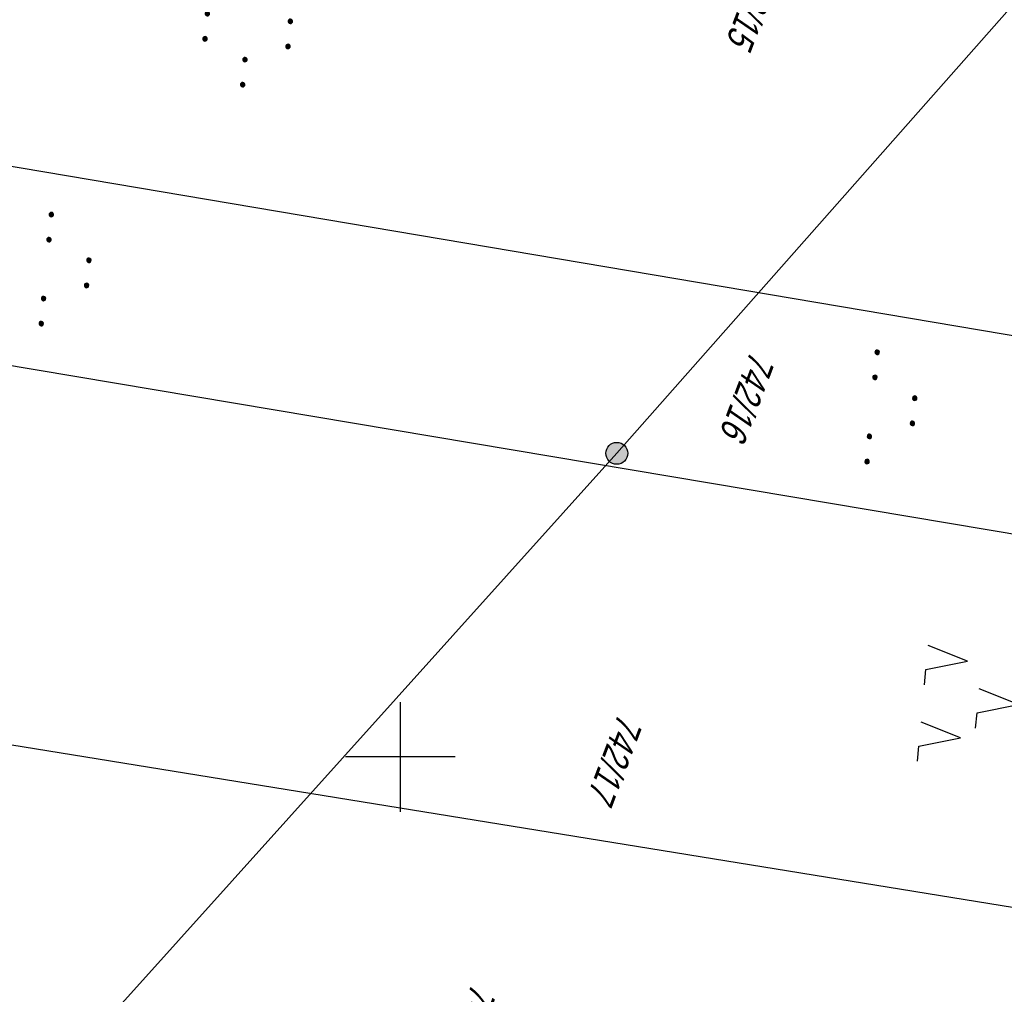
# Model space of a CAD drawing. Extents: x 508892 to 509489, y 458506 to 459473.
# Tile 42 of 63: x 509265 to 509355, y 459078 to 459167. Entities that reach past the tile are written whole.
import ezdxf

# ---------------------------------------------------------------- set-up
doc = ezdxf.new("R2010")
doc.units = 0
doc.header["$LTSCALE"] = 10
doc.header["$MEASUREMENT"] = 0
doc.linetypes.add('LT00', pattern=[0])
doc.layers.get('0').update_dxf_attribs({"linetype": 'LT00'})
for name, color, linetype in [('DFK_FLUR_NR', 250, 'LT00'), ('DFK_KATASTER', 250, 'LT00'), ('DFK_NUTZUNG', 250, 'LT00'), ('STROM_FREILTG', 80, 'STROMFREILEITUNG'), ('STROM_TEXT', 80, 'Continuous'), ('V111_RASTER', 250, 'LT00')]:
    doc.layers.add(name, color=color, linetype=linetype)
doc.styles.get("Standard").update_dxf_attribs({"font": 'ARIAL.TTF'})
doc.styles.add('Strom', font='txt-alt.shx')
doc.linetypes.add('STROMFREILEITUNG', pattern='A,12.7,-5.5,["xx",Strom,S=2.5,R=0,X=-2.6,Y=-0.85],-4.35', length=22.55)

# ---------------------------------------------------------------- blocks, each defined once
blk = doc.blocks.new('SYMB7110')
at = {"color": 0, "linetype": 'ByBlock'}
for p, q in [((-0.515, 0.392919), (-0.515, 0.367081)), ((-0.51, 0.362895), (-0.51, 0.397105)), ((-0.505, 0.399164), (-0.505, 0.360836)), ((-0.5, 0.360204), (-0.5, 0.399796)), ((-0.495, 0.399164), (-0.495, 0.360836)), ((-0.49, 0.362895), (-0.49, 0.397105)), ((-0.485, 0.392919), (-0.485, 0.367081)), ((-0.48, 0.379874), (-0.48, 0.380145)), ((-0.285, 0.392919), (-0.285, 0.367081)), ((-0.28, 0.362895), (-0.28, 0.397105)), ((-0.275, 0.399164), (-0.275, 0.360836)), ((-0.27, 0.360204), (-0.27, 0.399796)), ((-0.265, 0.399164), (-0.265, 0.360836)), ((-0.26, 0.362895), (-0.26, 0.397105)), ((-0.255, 0.392919), (-0.255, 0.367081)), ((-0.25, 0.379874), (-0.25, 0.380146)), ((0.255, 0.392919), (0.255, 0.367081)), ((0.26, 0.362895), (0.26, 0.397105)), ((0.265, 0.399164), (0.265, 0.360836)), ((0.27, 0.360204), (0.27, 0.399796)), ((0.275, 0.399164), (0.275, 0.360836)), ((0.28, 0.362895), (0.28, 0.397105)), ((0.285, 0.392919), (0.285, 0.367081)), ((0.29, 0.379874), (0.29, 0.380145)), ((0.485, 0.392919), (0.485, 0.367081)), ((0.49, 0.362895), (0.49, 0.397105)), ((0.495, 0.399164), (0.495, 0.360836)), ((0.5, 0.360204), (0.5, 0.399796)), ((0.505, 0.399164), (0.505, 0.360836)), ((0.51, 0.362895), (0.51, 0.397105)), ((0.515, 0.392919), (0.515, 0.367081)), ((0.52, 0.379874), (0.52, 0.380146)), ((-0.9, 0.012919), (-0.9, -0.012919)), ((-0.895, -0.017106), (-0.895, 0.017105)), ((-0.89, 0.019164), (-0.89, -0.019164)), ((-0.885, -0.019797), (-0.885, 0.019796)), ((-0.88, 0.019164), (-0.88, -0.019164)), ((-0.875, -0.017106), (-0.875, 0.017105)), ((-0.87, 0.012919), (-0.87, -0.012919)), ((-0.865, -0.000126), (-0.865, 0.000145)), ((-0.67, 0.012919), (-0.67, -0.012919)), ((-0.665, -0.017106), (-0.665, 0.017105)), ((-0.66, 0.019164), (-0.66, -0.019164)), ((-0.655, -0.019797), (-0.655, 0.019796)), ((-0.65, 0.019164), (-0.65, -0.019164)), ((-0.645, -0.017106), (-0.645, 0.017105)), ((-0.64, 0.012919), (-0.64, -0.012919)), ((-0.635, -0.000126), (-0.635, 0.000145)), ((-0.13, 0.012919), (-0.13, -0.012919)), ((-0.125, -0.017105), (-0.125, 0.017105)), ((-0.12, 0.019164), (-0.12, -0.019164)), ((-0.115, -0.019796), (-0.115, 0.019796)), ((-0.11, 0.019164), (-0.11, -0.019164)), ((-0.105, -0.017105), (-0.105, 0.017105)), ((-0.1, 0.012919), (-0.1, -0.012919)), ((-0.095, -0.000126), (-0.095, 0.000146)), ((0.1, 0.012919), (0.1, -0.012919)), ((0.105, -0.017105), (0.105, 0.017105)), ((0.11, 0.019164), (0.11, -0.019164)), ((0.115, -0.019796), (0.115, 0.019796)), ((0.12, 0.019164), (0.12, -0.019164)), ((0.125, -0.017105), (0.125, 0.017105)), ((0.13, 0.012919), (0.13, -0.012919)), ((0.135, -0.000126), (0.135, 0.000146)), ((0.64, 0.012919), (0.64, -0.012919)), ((0.645, -0.017105), (0.645, 0.017105)), ((0.65, 0.019164), (0.65, -0.019164)), ((0.655, -0.019796), (0.655, 0.019796)), ((0.66, 0.019164), (0.66, -0.019164)), ((0.665, -0.017105), (0.665, 0.017105)), ((0.67, 0.012919), (0.67, -0.012919)), ((0.675, -0.000126), (0.675, 0.000146)), ((0.87, 0.012919), (0.87, -0.012919)), ((0.875, -0.017105), (0.875, 0.017105)), ((0.88, 0.019164), (0.88, -0.019164)), ((0.885, -0.019796), (0.885, 0.019796)), ((0.89, 0.019164), (0.89, -0.019164)), ((0.895, -0.017105), (0.895, 0.017105)), ((0.9, 0.012919), (0.9, -0.012919)), ((0.905, -0.000126), (0.905, 0.000146)), ((-0.515, -0.367081), (-0.515, -0.392919)), ((-0.51, -0.397105), (-0.51, -0.362895)), ((-0.505, -0.360836), (-0.505, -0.399164)), ((-0.5, -0.399796), (-0.5, -0.360204)), ((-0.495, -0.360836), (-0.495, -0.399164)), ((-0.49, -0.397106), (-0.49, -0.362895)), ((-0.485, -0.367081), (-0.485, -0.392919)), ((-0.48, -0.380126), (-0.48, -0.379855)), ((-0.285, -0.367081), (-0.285, -0.392919)), ((-0.28, -0.397105), (-0.28, -0.362895)), ((-0.275, -0.360836), (-0.275, -0.399164)), ((-0.27, -0.399796), (-0.27, -0.360204)), ((-0.265, -0.360836), (-0.265, -0.399164)), ((-0.26, -0.397105), (-0.26, -0.362895)), ((-0.255, -0.367081), (-0.255, -0.392919)), ((-0.25, -0.380126), (-0.25, -0.379855)), ((0.255, -0.367081), (0.255, -0.392919)), ((0.26, -0.397105), (0.26, -0.362895)), ((0.265, -0.360836), (0.265, -0.399164)), ((0.27, -0.399796), (0.27, -0.360204)), ((0.275, -0.360836), (0.275, -0.399164)), ((0.28, -0.397105), (0.28, -0.362895)), ((0.285, -0.367081), (0.285, -0.392919)), ((0.29, -0.380126), (0.29, -0.379855)), ((0.485, -0.367081), (0.485, -0.392919)), ((0.49, -0.397105), (0.49, -0.362895)), ((0.495, -0.360836), (0.495, -0.399164)), ((0.5, -0.399796), (0.5, -0.360204)), ((0.505, -0.360836), (0.505, -0.399164)), ((0.51, -0.397105), (0.51, -0.362895)), ((0.515, -0.367081), (0.515, -0.392919)), ((0.52, -0.380126), (0.52, -0.379855))]:
    blk.add_line(p, q, dxfattribs=at)
for points in [[(-0.48, 0.38), (-0.481981, 0.388678), (-0.48753, 0.395637), (-0.49555, 0.399499), (-0.50445, 0.399499), (-0.51247, 0.395637), (-0.518019, 0.388678), (-0.52, 0.38), (-0.518019, 0.371322), (-0.51247, 0.364363), (-0.50445, 0.360501), (-0.49555, 0.360501), (-0.48753, 0.364363), (-0.481981, 0.371322), (-0.48, 0.38)], [(-0.25, 0.38), (-0.251981, 0.388678), (-0.25753, 0.395637), (-0.26555, 0.399499), (-0.27445, 0.399499), (-0.28247, 0.395637), (-0.288019, 0.388678), (-0.29, 0.38), (-0.288019, 0.371322), (-0.28247, 0.364363), (-0.27445, 0.360501), (-0.26555, 0.360501), (-0.25753, 0.364363), (-0.251981, 0.371322), (-0.25, 0.38)], [(0.29, 0.38), (0.288019, 0.388678), (0.28247, 0.395637), (0.27445, 0.399499), (0.26555, 0.399499), (0.25753, 0.395637), (0.251981, 0.388678), (0.25, 0.38), (0.251981, 0.371322), (0.25753, 0.364363), (0.26555, 0.360501), (0.27445, 0.360501), (0.28247, 0.364363), (0.288019, 0.371322), (0.29, 0.38)], [(0.52, 0.38), (0.518019, 0.388678), (0.51247, 0.395637), (0.50445, 0.399499), (0.495549, 0.399499), (0.48753, 0.395637), (0.481981, 0.388678), (0.48, 0.38), (0.481981, 0.371322), (0.48753, 0.364363), (0.495549, 0.360501), (0.50445, 0.360501), (0.51247, 0.364363), (0.518019, 0.371322), (0.52, 0.38)], [(-0.865, 0), (-0.866981, 0.008678), (-0.87253, 0.015637), (-0.88055, 0.019498), (-0.88945, 0.019498), (-0.89747, 0.015637), (-0.903019, 0.008678), (-0.905, 0)], [(-0.905, 0), (-0.903019, -0.008678), (-0.89747, -0.015637), (-0.88945, -0.019499), (-0.88055, -0.019499), (-0.87253, -0.015637), (-0.866981, -0.008678), (-0.865, 0)], [(-0.635, 0), (-0.636981, 0.008678), (-0.64253, 0.015637), (-0.65055, 0.019498), (-0.65945, 0.019498), (-0.66747, 0.015637), (-0.673019, 0.008678), (-0.675, 0)], [(-0.675, 0), (-0.673019, -0.008678), (-0.66747, -0.015637), (-0.65945, -0.019499), (-0.65055, -0.019499), (-0.64253, -0.015637), (-0.636981, -0.008678), (-0.635, 0)], [(-0.095, 0), (-0.096981, 0.008678), (-0.10253, 0.015637), (-0.11055, 0.019499), (-0.11945, 0.019499), (-0.12747, 0.015637), (-0.133019, 0.008678), (-0.135, 0)], [(-0.135, 0), (-0.133019, -0.008678), (-0.12747, -0.015637), (-0.11945, -0.019499), (-0.11055, -0.019499), (-0.10253, -0.015637), (-0.096981, -0.008678), (-0.095, 0)], [(0.135, 0), (0.133019, 0.008678), (0.12747, 0.015637), (0.11945, 0.019499), (0.11055, 0.019499), (0.10253, 0.015637), (0.096981, 0.008678), (0.095, 0)], [(0.095, 0), (0.096981, -0.008678), (0.10253, -0.015637), (0.11055, -0.019499), (0.11945, -0.019499), (0.12747, -0.015637), (0.133019, -0.008678), (0.135, 0)], [(0.675, 0), (0.673019, 0.008678), (0.66747, 0.015637), (0.65945, 0.019499), (0.65055, 0.019499), (0.64253, 0.015637), (0.636981, 0.008678), (0.635, 0)], [(0.635, 0), (0.636981, -0.008678), (0.64253, -0.015637), (0.65055, -0.019499), (0.65945, -0.019499), (0.66747, -0.015637), (0.673019, -0.008678), (0.675, 0)], [(0.905, 0), (0.903019, 0.008678), (0.89747, 0.015637), (0.88945, 0.019499), (0.88055, 0.019499), (0.87253, 0.015637), (0.866981, 0.008678), (0.865, 0)], [(0.865, 0), (0.866981, -0.008678), (0.87253, -0.015637), (0.88055, -0.019499), (0.88945, -0.019499), (0.89747, -0.015637), (0.903019, -0.008678), (0.905, 0)], [(-0.48, -0.38), (-0.481981, -0.371322), (-0.48753, -0.364363), (-0.49555, -0.360501), (-0.50445, -0.360501), (-0.51247, -0.364363), (-0.518019, -0.371322), (-0.52, -0.38), (-0.518019, -0.388678), (-0.51247, -0.395637), (-0.50445, -0.399499), (-0.49555, -0.399499), (-0.48753, -0.395637), (-0.481981, -0.388678), (-0.48, -0.38)], [(-0.25, -0.38), (-0.251981, -0.371322), (-0.25753, -0.364363), (-0.26555, -0.360501), (-0.27445, -0.360501), (-0.28247, -0.364363), (-0.288019, -0.371322), (-0.29, -0.38), (-0.288019, -0.388678), (-0.28247, -0.395637), (-0.27445, -0.399499), (-0.26555, -0.399499), (-0.25753, -0.395637), (-0.251981, -0.388678), (-0.25, -0.38)], [(0.29, -0.38), (0.288019, -0.371322), (0.28247, -0.364363), (0.27445, -0.360501), (0.26555, -0.360501), (0.25753, -0.364363), (0.251981, -0.371322), (0.25, -0.38), (0.251981, -0.388678), (0.25753, -0.395637), (0.26555, -0.399499), (0.27445, -0.399499), (0.28247, -0.395637), (0.288019, -0.388678), (0.29, -0.38)], [(0.52, -0.38), (0.518019, -0.371322), (0.51247, -0.364363), (0.50445, -0.360501), (0.495549, -0.360501), (0.48753, -0.364363), (0.481981, -0.371322), (0.48, -0.38), (0.481981, -0.388678), (0.48753, -0.395637), (0.495549, -0.399499), (0.50445, -0.399499), (0.51247, -0.395637), (0.518019, -0.388678), (0.52, -0.38)]]:
    blk.add_lwpolyline(points, dxfattribs=at)
blk = doc.blocks.new('SYMB7221')
at = {"color": 0, "linetype": 'ByBlock'}
for p, q in [((0, 0.435), (-0.11, 0.065)), ((0.11, 0.065), (0, 0.435)), ((0.25, 0.065), (0.11, 0.065)), ((-0.35, -0.065), (-0.46, -0.435)), ((0.35, -0.065), (0.24, -0.435))]:
    blk.add_line(p, q, dxfattribs=at)
for points in [[(-0.1, -0.435), (-0.24, -0.435), (-0.35, -0.065)], [(0.6, -0.435), (0.46, -0.435), (0.35, -0.065)]]:
    blk.add_lwpolyline(points, dxfattribs=at)
blk = doc.blocks.new('SYMB7111')
at = {"color": 0, "linetype": 'ByBlock'}
for p, q in [((-0.13, 0.202919), (-0.13, 0.177081)), ((-0.125, 0.172895), (-0.125, 0.207105)), ((-0.12, 0.209164), (-0.12, 0.170836)), ((-0.115, 0.170204), (-0.115, 0.209796)), ((-0.11, 0.209164), (-0.11, 0.170836)), ((-0.105, 0.172895), (-0.105, 0.207105)), ((-0.1, 0.202919), (-0.1, 0.177081)), ((-0.095, 0.189874), (-0.095, 0.190146)), ((0.1, 0.202919), (0.1, 0.177081)), ((0.105, 0.172895), (0.105, 0.207105)), ((0.11, 0.209164), (0.11, 0.170836)), ((0.115, 0.170204), (0.115, 0.209796)), ((0.12, 0.209164), (0.12, 0.170836)), ((0.125, 0.172895), (0.125, 0.207105)), ((0.13, 0.202919), (0.13, 0.177081)), ((0.135, 0.189874), (0.135, 0.190146)), ((-0.515, -0.177081), (-0.515, -0.202919)), ((-0.51, -0.207105), (-0.51, -0.172895)), ((-0.505, -0.170836), (-0.505, -0.209164)), ((-0.5, -0.209796), (-0.5, -0.170204)), ((-0.495, -0.170836), (-0.495, -0.209164)), ((-0.49, -0.207105), (-0.49, -0.172895)), ((-0.485, -0.177081), (-0.485, -0.202919)), ((-0.285, -0.177081), (-0.285, -0.202919)), ((-0.28, -0.207105), (-0.28, -0.172895)), ((-0.275, -0.170836), (-0.275, -0.209164)), ((-0.27, -0.209796), (-0.27, -0.170204)), ((-0.265, -0.170836), (-0.265, -0.209164)), ((-0.26, -0.207105), (-0.26, -0.172895)), ((-0.255, -0.177081), (-0.255, -0.202919)), ((0.255, -0.177081), (0.255, -0.202919)), ((0.26, -0.207105), (0.26, -0.172895)), ((0.265, -0.170836), (0.265, -0.209164)), ((0.27, -0.209796), (0.27, -0.170204)), ((0.275, -0.170836), (0.275, -0.209164)), ((0.28, -0.207105), (0.28, -0.172895)), ((0.285, -0.177081), (0.285, -0.202919)), ((0.485, -0.177081), (0.485, -0.202919)), ((0.49, -0.207105), (0.49, -0.172895)), ((0.495, -0.170836), (0.495, -0.209164)), ((0.5, -0.209796), (0.5, -0.170204)), ((0.505, -0.170836), (0.505, -0.209164)), ((0.51, -0.207105), (0.51, -0.172895)), ((0.515, -0.177081), (0.515, -0.202919)), ((-0.48, -0.190126), (-0.48, -0.189854)), ((-0.25, -0.190126), (-0.25, -0.189854)), ((0.29, -0.190126), (0.29, -0.189854)), ((0.52, -0.190126), (0.52, -0.189854))]:
    blk.add_line(p, q, dxfattribs=at)
for points in [[(-0.095, 0.19), (-0.096981, 0.198678), (-0.10253, 0.205637), (-0.11055, 0.209499), (-0.11945, 0.209499), (-0.12747, 0.205637), (-0.133019, 0.198678), (-0.135, 0.19), (-0.133019, 0.181322), (-0.12747, 0.174363), (-0.11945, 0.170501), (-0.11055, 0.170501), (-0.10253, 0.174363), (-0.096981, 0.181322), (-0.095, 0.19)], [(0.135, 0.19), (0.133019, 0.198678), (0.12747, 0.205637), (0.11945, 0.209499), (0.11055, 0.209499), (0.10253, 0.205637), (0.096981, 0.198678), (0.095, 0.19), (0.096981, 0.181322), (0.10253, 0.174363), (0.11055, 0.170501), (0.11945, 0.170501), (0.12747, 0.174363), (0.133019, 0.181322), (0.135, 0.19)], [(-0.48, -0.19), (-0.481981, -0.181322), (-0.48753, -0.174363), (-0.49555, -0.170501), (-0.50445, -0.170501), (-0.51247, -0.174363), (-0.518019, -0.181322), (-0.52, -0.19), (-0.518019, -0.198678), (-0.51247, -0.205637), (-0.50445, -0.209499), (-0.49555, -0.209499), (-0.48753, -0.205637), (-0.481981, -0.198678), (-0.48, -0.19)], [(-0.25, -0.19), (-0.251981, -0.181322), (-0.25753, -0.174363), (-0.26555, -0.170501), (-0.27445, -0.170501), (-0.28247, -0.174363), (-0.288019, -0.181322), (-0.29, -0.19), (-0.288019, -0.198678), (-0.28247, -0.205637), (-0.27445, -0.209499), (-0.26555, -0.209499), (-0.25753, -0.205637), (-0.251981, -0.198678), (-0.25, -0.19)], [(0.29, -0.19), (0.288019, -0.181322), (0.28247, -0.174363), (0.27445, -0.170501), (0.26555, -0.170501), (0.25753, -0.174363), (0.251981, -0.181322), (0.25, -0.19), (0.251981, -0.198678), (0.25753, -0.205637), (0.26555, -0.209499), (0.27445, -0.209499), (0.28247, -0.205637), (0.288019, -0.198678), (0.29, -0.19)], [(0.52, -0.19), (0.518019, -0.181322), (0.51247, -0.174363), (0.50445, -0.170501), (0.49555, -0.170501), (0.48753, -0.174363), (0.481981, -0.181322), (0.48, -0.19), (0.481981, -0.198678), (0.48753, -0.205637), (0.49555, -0.209499), (0.50445, -0.209499), (0.51247, -0.205637), (0.518019, -0.198678), (0.52, -0.19)]]:
    blk.add_lwpolyline(points, dxfattribs=at)

msp = doc.modelspace()

# ---------------------------------------------------------------- hatches: boundary and pattern name
at = {"layer": 'STROM_TEXT'}
h = msp.add_hatch(color=256, dxfattribs=at)
edge = h.paths.add_edge_path()
edge.add_arc((509319.758, 459127.703), 1, 0, 360)

# ---------------------------------------------------------------- linework, layer by layer
at = {"layer": 'DFK_KATASTER'}
for p, q in [((509249.35, 459156.47), (509383.161, 459133.844)), ((509242.44, 459139.399), (509380.021, 459116.324)), ((509229.27, 459106.85), (509374.11, 459083.319))]:
    msp.add_line(p, q, dxfattribs=at)
at = {"layer": 'STROM_FREILTG', "ltscale": 0.05, "flags": 128}
msp.add_lwpolyline([(509219.609, 459016.399), (509319.758, 459127.703), (509383.535, 459199.914), (509430.123, 459216.242)], dxfattribs=at)
at = {"layer": 'STROM_TEXT'}
msp.add_circle((509319.758, 459127.703), 1, dxfattribs=at)
at = {"layer": 'V111_RASTER'}
for p, q in [((509300, 459105), (509300, 459095)), ((509305.001, 459100), (509295.001, 459100))]:
    msp.add_line(p, q, dxfattribs=at)

# ---------------------------------------------------------------- block references
at = {"layer": 'DFK_NUTZUNG', "yscale": 10, "zscale": 10}
for name, p, xscale, rotation in [('SYMB7110', (509286.429, 459170.147), 9.999999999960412, 264.7377000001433), ('SYMB7111', (509269.588, 459144.333), 9.999999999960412, 264.7377000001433), ('SYMB7111', (509344.954, 459131.761), 9.999999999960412, 264.7377000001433), ('SYMB7221', (509352.087, 459105.179), 10.00000000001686, 264.7377100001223)]:
    msp.add_blockref(name, p, dxfattribs=dict(at, xscale=xscale, rotation=rotation))

# ---------------------------------------------------------------- texts
at = {"layer": 'DFK_FLUR_NR', "oblique": 13.754, "width": 0.75}
for s, p in [('742/15', (509332.593, 459172.939)), ('742/16', (509331.996, 459137.16)), ('742/17', (509319.94, 459104.1)), ('742/18', (509306.567, 459079.455))]:
    msp.add_text(s, height=2.5, rotation=249.2379, dxfattribs=at).set_placement(p)

doc.saveas('drawing.dxf')
